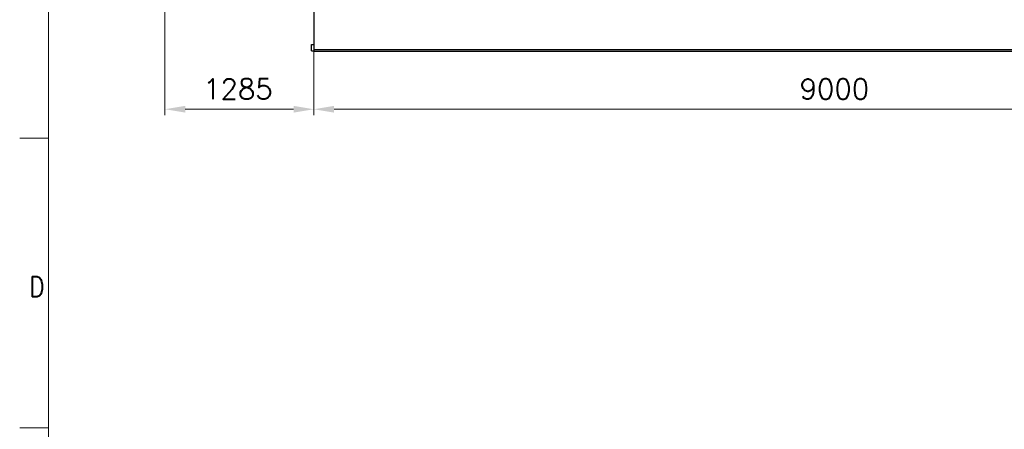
# Model space of a CAD drawing. Header units: inches. Extents: x 0 to 29700, y -16 to 21000.
# Tile 83 of 235: x 0 to 8496, y 10488 to 14021. Entities that reach past the tile are written whole.
import ezdxf

# ---------------------------------------------------------------- set-up
doc = ezdxf.new("R2010")
doc.units = ezdxf.units.IN
for name, color, linetype, true_color in [('1', 7, 'Continuous', 0xffffff), ('210', 7, 'Continuous', 0xffffff), ('254', 7, 'Continuous', 0xffffff)]:
    doc.layers.add(name, color=color, linetype=linetype, true_color=true_color)
doc.styles.add('latin_extended', font='simplex.shx')
doc.dimstyles.get("Standard").update_dxf_attribs({"dimtxt": 0.18, "dimasz": 0.18, "dimexe": 0.18, "dimexo": 0.0625, "dimgap": 0.09, "dimtad": 0, "dimtih": 1, "dimtoh": 1, "dimdec": 4, "dimzin": 0, "dimdsep": 46, "dimtxsty": 'Standard', "dimcen": 0.09, "dimadec": 0, "dimazin": 0, "dimtfac": 1, "dimtdec": 4, "dimtofl": 0, "dimtmove": 0, "dimatfit": 3, "dimfxl": 1, "dimtolj": 1, "dimtzin": 0, "dimarcsym": 0})

# ---------------------------------------------------------------- blocks, each defined once
blk = doc.blocks.new('_U1')
at = {"layer": '254', "color": 3, "linetype": 'Continuous', "lineweight": 13, "transparency": 16777216}
for p, q in [((1253.3, 16721), (1253.3, 13198.8)), ((2538.3, 14773.6), (2538.3, 13198.8)), ((1428.3, 13248.8), (2363.3, 13248.8))]:
    blk.add_line(p, q, dxfattribs=at)
at = {"layer": '254', "color": 3, "transparency": 16777216}
for points in [[(1428.3, 13278), (1428.3, 13219.7), (1253.3, 13248.8)], [(2363.3, 13219.7), (2363.3, 13278), (2538.3, 13248.8)]]:
    blk.add_solid(points, dxfattribs=at)
at = {"layer": 'Defpoints', "color": 0, "transparency": 16777216}
for p in [(1253.3, 16771), (2538.3, 14823.6), (2538.3, 13248.8)]:
    blk.add_point(p, dxfattribs=at)
at = {"layer": '254', "color": 2, "lineweight": 13, "transparency": 16777216, "insert": (1582.9, 13511.3), "char_height": 175, "attachment_point": 1, "style": 'latin_extended'}
blk.add_mtext('\\A1;1285', dxfattribs=at)
blk = doc.blocks.new('_U2')
at = {"layer": '254', "color": 3, "linetype": 'Continuous', "lineweight": 13, "transparency": 16777216}
for p, q in [((2538.3, 14648.6), (2538.3, 13198.8)), ((11538.3, 14448.8), (11538.3, 13198.8)), ((2713.3, 13248.8), (11363.3, 13248.8))]:
    blk.add_line(p, q, dxfattribs=at)
at = {"layer": '254', "color": 3, "transparency": 16777216}
for points in [[(2713.3, 13278), (2713.3, 13219.7), (2538.3, 13248.8)], [(11363.3, 13219.7), (11363.3, 13278), (11538.3, 13248.8)]]:
    blk.add_solid(points, dxfattribs=at)
at = {"layer": 'Defpoints', "color": 0, "transparency": 16777216}
for p in [(2538.3, 14698.6), (11538.3, 14498.8), (11538.3, 13248.8)]:
    blk.add_point(p, dxfattribs=at)
at = {"layer": '254', "color": 2, "lineweight": 13, "transparency": 16777216, "insert": (6729.9, 13511.3), "char_height": 175, "attachment_point": 1, "style": 'latin_extended'}
blk.add_mtext('\\A1;9000', dxfattribs=at)

msp = doc.modelspace()

# ---------------------------------------------------------------- linework, layer by layer
at = {"layer": '1', "color": 2, "linetype": 'Continuous', "lineweight": 25}
for p, q in [((2538.267, 14313.817), (2538.267, 13763.817)), ((2518.267, 13752.817), (2518.267, 13807.817)), ((2518.267, 13807.817), (2538.267, 13807.817)), ((2538.267, 13763.817), (2538.267, 13748.817)), ((2538.267, 13763.817), (11538.267, 13763.817)), ((2518.267, 13752.817), (2538.267, 13752.817)), ((2538.267, 13748.817), (11538.267, 13748.817))]:
    msp.add_line(p, q, dxfattribs=at)
at = {"layer": '210', "color": 7, "linetype": 'Continuous', "lineweight": 18}
for p, q in [((250, 250), (250, 20750)), ((250, 13000), (0, 13000)), ((250, 10500), (0, 10500))]:
    msp.add_line(p, q, dxfattribs=at)

# ---------------------------------------------------------------- texts
at = {"layer": '210', "color": 211, "linetype": 'Continuous', "lineweight": 18, "insert": (83.887, 11629.555), "char_height": 175, "attachment_point": 7, "line_spacing_factor": 0.963855, "style": 'latin_extended'}
msp.add_mtext('\\W0.8203;D', dxfattribs=at)

# ---------------------------------------------------------------- dimensions: what is measured, and where the dimension line sits
at = {"layer": '254', "color": 2, "linetype": 'Continuous', "lineweight": 13}
for base, p1, p2, picture, middle in [((2538.267, 13248.817), (1253.267, 16771.04), (2538.267, 14823.607), '_U1', (1874.53, 13248.817)), ((11538.267, 13248.817), (2538.267, 14698.607), (11538.267, 14498.817), '_U2', (7038.267, 13248.817))]:
    dim = msp.add_linear_dim(base=base, p1=p1, p2=p2, dimstyle='Standard', override={"dimscale": 50, "dimtxt": 3.5, "dimasz": 3.5, "dimexe": 1, "dimexo": 1, "dimgap": 1.75, "dimtad": 1, "dimtih": 1, "dimtoh": 0, "dimdec": 2, "dimlfac": 1, "dimzin": 8, "dimdsep": 46, "dimlunit": 2, "dimtxsty": 'latin_extended', "dimsah": 1, "dimse1": 0, "dimse2": 0, "dimsd1": 0, "dimsd2": 0, "dimclrd": 3, "dimclre": 3, "dimclrt": 2, "dimtol": 0, "dimtm": -0.1, "dimtfac": 0.714286, "dimtdec": 3, "dimtofl": 1, "dimtmove": 0, "dimtzin": 8, "dimlwd": 13, "dimlwe": 13}, dxfattribs=at)
    dim.commit()
    dim.dimension.update_dxf_attribs({"geometry": picture, "text_midpoint": middle, "dimtype": 160})

doc.saveas('drawing.dxf')
